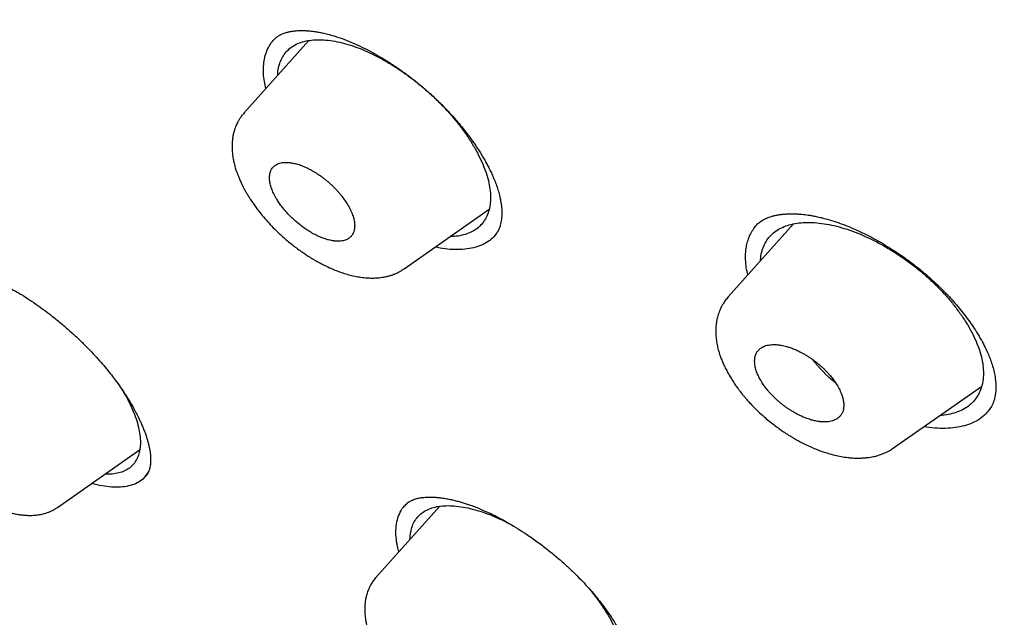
# Model space of a CAD drawing. Header units: millimetres. Extents: x 8 to 601, y 12 to 948.
# Tile 29 of 125: x 512 to 529, y 346 to 356. Entities that reach past the tile are written whole.
import ezdxf

# ---------------------------------------------------------------- set-up
doc = ezdxf.new("R2010")
doc.units = ezdxf.units.MM

msp = doc.modelspace()

# ---------------------------------------------------------------- linework, layer by layer
at = {"color": 7, "linetype": 'Continuous', "lineweight": 30}
for p, q in [((516.743, 355.822), (515.615, 354.563)), ((515.616, 354.562), (515.618, 354.564)), ((518.395, 351.857), (519.872, 352.891)), ((525.161, 352.639), (524.024, 351.37)), ((524.553, 352.65), (524.547, 352.644)), ((526.897, 348.746), (528.425, 349.815)), ((512.379, 347.715), (513.803, 348.712)), ((519.017, 347.734), (517.908, 346.497)), ((518.437, 347.779), (518.437, 347.779)), ((518.463, 347.797), (518.47, 347.804)), ((517.909, 346.496), (517.91, 346.497))]:
    msp.add_line(p, q, dxfattribs=at)
msp.add_arc((527.149, 351.546), 2.086, 217.1778, 232.6597, dxfattribs=at)
for points, knots in [([(546.31, 319.917), (546.414, 320.603), (546.621, 321.969), (546.63, 324.249), (546.489, 326.623), (546.21, 329.082), (545.791, 331.861), (545.206, 334.973), (544.448, 338.418), (543.505, 342.325), (542.383, 346.691), (541.162, 351.491), (539.875, 356.343), (538.436, 361.307), (537.042, 365.565), (535.764, 369.067), (534.688, 371.764), (533.463, 374.538), (532.048, 377.395), (530.493, 380.167), (528.807, 382.82), (527.026, 385.31), (525.063, 387.733), (522.988, 390.04), (520.858, 392.223), (518.345, 394.629), (515.447, 397.208), (512.175, 399.906), (508.912, 402.43), (505.667, 404.796), (502.447, 406.995), (499.265, 409.024), (496.13, 410.904), (493.032, 412.693), (489.945, 414.469), (486.867, 416.174), (483.815, 417.75), (480.813, 419.147), (477.885, 420.345), (475.044, 421.346), (472.303, 422.114), (469.989, 422.546), (468.089, 422.689), (466.567, 422.614), (465.194, 422.297), (464.031, 421.679), (463.132, 420.734), (462.45, 419.448), (461.999, 417.891), (461.884, 416.638), (461.829, 416.041)], [0, 0, 0, 0, 0.019898, 0.0396, 0.059164, 0.078622, 0.098012, 0.12334, 0.148581, 0.17373, 0.20787, 0.241963, 0.276211, 0.310624, 0.345209, 0.362608, 0.380134, 0.39781, 0.415671, 0.433755, 0.448995, 0.464411, 0.479836, 0.49507, 0.51012, 0.525029, 0.547188, 0.569187, 0.591087, 0.612948, 0.634795, 0.656565, 0.678193, 0.699626, 0.721058, 0.742686, 0.764457, 0.7863, 0.808166, 0.830063, 0.852062, 0.874222, 0.88913, 0.904182, 0.919413, 0.934843, 0.95025, 0.965501, 0.983579, 1, 1, 1, 1]), ([(544.101, 319.878), (544.186, 320.426), (544.357, 321.522), (544.405, 323.329), (544.343, 325.217), (544.175, 327.181), (543.925, 329.2), (543.545, 331.658), (542.994, 334.581), (542.241, 337.983), (541.364, 341.596), (540.38, 345.404), (539.346, 349.383), (538.284, 353.383), (537.143, 357.436), (535.878, 361.565), (534.681, 365.084), (533.614, 367.955), (532.744, 370.143), (531.787, 372.367), (530.725, 374.631), (529.537, 376.933), (528.317, 379.071), (527.089, 381.024), (525.891, 382.779), (524.595, 384.513), (523.059, 386.396), (521.273, 388.395), (519.254, 390.481), (517.052, 392.606), (514.679, 394.755), (512.145, 396.911), (509.6, 398.956), (507.056, 400.902), (504.307, 402.905), (501.364, 404.924), (498.239, 406.927), (495.143, 408.789), (492.07, 410.567), (489.007, 412.327), (485.964, 414.006), (482.962, 415.547), (480.214, 416.816), (477.723, 417.839), (475.479, 418.657), (473.301, 419.335), (471.201, 419.853), (469.312, 420.167), (467.644, 420.277), (466.197, 420.191), (465.011, 419.908), (464.08, 419.45), (463.376, 418.869), (462.806, 418.135), (462.314, 417.174), (461.937, 415.959), (461.7, 414.479), (461.609, 412.881), (461.637, 411.193), (461.761, 409.436), (462.028, 407.026), (462.513, 403.918), (463.277, 400.079), (464.173, 396.167), (465.154, 392.214), (466.166, 388.247), (467.144, 384.488), (468.132, 380.902), (469.144, 377.483), (470.265, 374.006), (471.363, 370.901), (472.399, 368.189), (473.336, 365.891), (474.36, 363.556), (475.474, 361.184), (476.317, 359.572), (476.739, 358.765)], [0, 0, 0, 0, 0.011709, 0.0234, 0.035079, 0.046745, 0.058401, 0.070053, 0.08835, 0.106637, 0.124908, 0.145647, 0.166375, 0.187119, 0.207887, 0.228673, 0.249479, 0.259892, 0.270315, 0.28075, 0.291198, 0.301658, 0.31213, 0.319994, 0.327864, 0.335737, 0.343609, 0.354092, 0.364563, 0.37502, 0.38755, 0.400066, 0.41258, 0.425091, 0.437599, 0.45323, 0.468841, 0.484431, 0.499999, 0.515569, 0.531166, 0.546782, 0.562408, 0.574915, 0.587424, 0.599934, 0.612454, 0.624987, 0.635443, 0.645912, 0.656393, 0.664263, 0.672136, 0.680006, 0.687871, 0.698343, 0.708803, 0.71925, 0.729685, 0.740108, 0.750521, 0.771326, 0.792113, 0.81288, 0.833624, 0.854353, 0.875091, 0.892532, 0.909986, 0.927451, 0.944927, 0.955919, 0.966921, 0.977933, 0.988958, 1, 1, 1, 1]), ([(492.139, 410.008), (492.234, 409.953), (492.422, 409.845), (492.696, 409.687), (492.957, 409.536), (493.206, 409.392), (493.44, 409.256), (493.66, 409.128), (493.867, 409.008), (494.06, 408.895), (494.243, 408.789), (494.413, 408.689), (494.572, 408.596), (494.718, 408.51), (494.853, 408.431), (494.981, 408.356), (495.107, 408.282), (495.37, 408.127), (495.773, 407.888), (496.32, 407.562), (497.019, 407.141), (497.867, 406.625), (498.864, 406.006), (499.696, 405.478), (500.363, 405.047), (500.865, 404.719), (501.373, 404.384), (501.889, 404.04), (502.417, 403.683), (502.834, 403.399), (503.136, 403.191), (503.319, 403.064), (503.504, 402.936), (503.691, 402.806), (503.88, 402.674), (504.068, 402.543), (504.251, 402.413), (504.429, 402.288), (504.598, 402.168), (504.758, 402.054), (504.907, 401.947), (505.044, 401.849), (505.175, 401.755), (505.313, 401.655), (505.465, 401.545), (505.636, 401.422), (505.817, 401.29), (506.009, 401.149), (506.212, 401), (506.519, 400.775), (506.923, 400.476), (507.399, 400.119), (507.85, 399.778), (508.279, 399.451), (508.706, 399.123), (509.276, 398.682), (509.987, 398.123), (510.668, 397.579), (511.179, 397.167), (511.523, 396.887), (511.876, 396.597), (512.185, 396.342), (512.449, 396.123), (512.663, 395.944), (512.875, 395.766), (513.079, 395.594), (513.268, 395.433), (513.442, 395.285), (513.601, 395.15), (513.745, 395.026), (513.881, 394.91), (514.017, 394.792), (514.163, 394.665), (514.323, 394.526), (514.5, 394.372), (514.695, 394.201), (514.905, 394.016), (515.195, 393.759), (515.556, 393.437), (515.978, 393.055), (516.386, 392.682), (516.784, 392.314), (517.175, 391.949), (517.622, 391.527), (518.125, 391.045), (518.683, 390.501), (519.238, 389.951), (519.789, 389.394), (520.336, 388.83), (520.839, 388.301), (521.299, 387.807), (521.718, 387.349), (522.133, 386.888), (522.543, 386.421), (522.95, 385.951), (523.345, 385.483), (523.729, 385.02), (524.1, 384.561), (524.464, 384.1), (524.823, 383.637), (525.175, 383.171), (525.523, 382.701), (525.869, 382.224), (526.155, 381.819), (526.383, 381.49), (526.555, 381.24), (526.722, 380.994), (526.88, 380.759), (527.026, 380.539), (527.159, 380.336), (527.27, 380.165), (527.36, 380.026), (527.432, 379.914), (527.503, 379.804), (527.576, 379.689), (527.655, 379.564), (527.742, 379.426), (527.835, 379.276), (527.941, 379.105), (528.059, 378.912), (528.188, 378.698), (528.321, 378.477), (528.478, 378.212), (528.654, 377.912), (528.858, 377.558), (529.065, 377.193), (529.275, 376.818), (529.498, 376.411), (529.735, 375.972), (529.984, 375.5), (530.223, 375.036), (530.489, 374.511), (530.779, 373.924), (531.091, 373.274), (531.394, 372.627), (531.688, 371.981), (531.912, 371.476), (532.073, 371.109), (532.172, 370.879), (532.272, 370.647), (532.371, 370.414), (532.47, 370.179), (532.567, 369.947), (532.66, 369.72), (532.746, 369.51), (532.825, 369.317), (532.896, 369.14), (532.964, 368.972), (533.028, 368.812), (533.09, 368.656), (533.153, 368.496), (533.223, 368.317), (533.301, 368.117), (533.387, 367.894), (533.478, 367.658), (533.57, 367.414), (533.663, 367.167), (533.797, 366.81), (533.967, 366.346), (534.167, 365.795), (534.354, 365.267), (534.53, 364.766), (534.7, 364.273), (534.866, 363.786), (535.082, 363.145), (535.344, 362.351), (535.668, 361.347), (536, 360.288), (536.339, 359.176), (536.675, 358.044), (537.008, 356.891), (537.339, 355.718), (537.662, 354.55), (537.977, 353.387), (538.354, 351.97), (538.789, 350.301), (539.283, 348.381), (539.675, 346.852), (539.968, 345.712), (540.161, 344.96), (540.353, 344.21), (540.544, 343.459), (540.734, 342.705), (540.888, 342.093), (541.005, 341.619), (541.088, 341.285), (541.172, 340.943), (541.241, 340.659), (541.295, 340.435), (541.335, 340.273), (541.373, 340.113), (541.41, 339.959), (541.445, 339.815), (541.476, 339.684), (541.504, 339.566), (541.529, 339.46), (541.552, 339.363), (541.574, 339.27), (541.596, 339.175), (541.619, 339.077), (541.644, 338.973), (541.67, 338.863), (541.697, 338.747), (541.725, 338.626), (541.755, 338.496), (541.787, 338.358), (541.82, 338.212), (541.869, 337.998), (541.932, 337.723), (542.006, 337.393), (542.076, 337.075), (542.144, 336.77), (542.208, 336.473), (542.299, 336.051), (542.415, 335.5), (542.57, 334.741), (542.734, 333.907), (542.903, 333), (543.061, 332.101), (543.208, 331.21), (543.341, 330.327), (543.433, 329.654), (543.494, 329.183), (543.527, 328.912), (543.559, 328.642), (543.59, 328.372), (543.619, 328.101), (543.65, 327.794), (543.684, 327.448), (543.71, 327.145), (543.729, 326.915), (543.74, 326.766), (543.75, 326.624), (543.759, 326.498), (543.767, 326.387), (543.773, 326.289), (543.779, 326.197), (543.784, 326.113), (543.788, 326.032), (543.793, 325.945), (543.798, 325.848), (543.803, 325.738), (543.809, 325.618), (543.814, 325.489), (543.819, 325.351), (543.824, 325.205), (543.829, 325.055), (543.832, 324.905), (543.835, 324.757), (543.837, 324.611), (543.839, 324.409), (543.839, 324.153), (543.836, 323.845), (543.829, 323.538), (543.82, 323.288), (543.81, 323.092), (543.802, 322.953), (543.794, 322.813), (543.785, 322.692), (543.778, 322.595), (543.772, 322.523), (543.767, 322.459), (543.762, 322.404), (543.758, 322.358), (543.754, 322.321), (543.751, 322.29), (543.749, 322.259), (543.745, 322.225), (543.741, 322.184), (543.736, 322.139), (543.731, 322.085), (543.724, 322.023), (543.715, 321.95), (543.705, 321.866), (543.693, 321.773), (543.68, 321.669), (543.664, 321.556), (543.645, 321.433), (543.624, 321.3), (543.6, 321.158), (543.572, 321.008), (543.542, 320.851), (543.507, 320.686), (543.468, 320.513), (543.439, 320.396), (543.424, 320.336)], [0, 0, 0, 0, 0.002938, 0.005744, 0.008416, 0.010954, 0.01336, 0.015593, 0.017697, 0.019674, 0.021521, 0.023275, 0.024894, 0.026381, 0.027734, 0.029011, 0.030294, 0.031584, 0.037035, 0.042605, 0.048243, 0.05831, 0.068375, 0.07844, 0.083473, 0.088505, 0.093571, 0.098743, 0.104025, 0.109422, 0.111232, 0.113057, 0.114897, 0.116752, 0.118621, 0.120505, 0.122344, 0.12408, 0.125789, 0.127385, 0.128868, 0.130239, 0.131503, 0.132795, 0.134387, 0.136086, 0.137893, 0.139807, 0.141828, 0.143949, 0.14894, 0.153834, 0.158122, 0.162355, 0.166586, 0.170816, 0.179275, 0.187729, 0.191056, 0.194457, 0.197959, 0.201564, 0.203665, 0.205798, 0.20795, 0.209988, 0.211882, 0.213599, 0.215177, 0.216614, 0.217911, 0.219231, 0.22069, 0.222288, 0.224025, 0.225993, 0.228114, 0.230325, 0.234713, 0.23896, 0.243065, 0.247039, 0.250986, 0.254935, 0.260647, 0.26636, 0.272072, 0.277784, 0.283494, 0.289203, 0.293688, 0.298176, 0.302666, 0.307161, 0.311663, 0.316169, 0.320461, 0.324745, 0.329025, 0.333302, 0.337578, 0.341862, 0.346212, 0.350639, 0.352896, 0.355173, 0.357442, 0.359577, 0.361563, 0.363399, 0.365086, 0.366159, 0.367161, 0.368103, 0.369121, 0.370252, 0.371497, 0.372855, 0.374326, 0.37614, 0.378098, 0.380157, 0.382191, 0.385316, 0.388358, 0.391872, 0.395271, 0.398605, 0.403002, 0.407324, 0.411572, 0.415796, 0.421831, 0.427868, 0.433908, 0.439951, 0.446025, 0.448184, 0.450361, 0.452558, 0.454773, 0.457007, 0.459253, 0.461425, 0.463497, 0.465273, 0.466968, 0.468582, 0.470116, 0.471579, 0.473103, 0.474728, 0.47675, 0.47891, 0.481208, 0.483611, 0.486014, 0.488411, 0.494028, 0.499591, 0.504631, 0.509572, 0.51442, 0.519241, 0.524064, 0.533537, 0.54301, 0.554287, 0.565565, 0.576843, 0.588926, 0.60101, 0.613094, 0.625177, 0.63726, 0.657399, 0.677538, 0.697679, 0.70559, 0.713502, 0.721413, 0.729324, 0.737258, 0.74531, 0.748786, 0.752327, 0.755962, 0.759692, 0.761397, 0.763122, 0.764863, 0.766526, 0.768057, 0.769455, 0.770721, 0.771855, 0.772858, 0.773836, 0.774846, 0.775887, 0.776994, 0.77821, 0.779421, 0.780722, 0.782116, 0.7836, 0.785176, 0.786826, 0.790513, 0.794075, 0.797511, 0.800821, 0.804011, 0.807169, 0.814613, 0.822056, 0.832126, 0.842195, 0.852263, 0.862331, 0.872398, 0.882466, 0.885623, 0.88878, 0.891937, 0.895094, 0.898271, 0.901536, 0.905986, 0.910596, 0.912451, 0.914274, 0.915988, 0.91759, 0.918864, 0.920057, 0.921171, 0.922206, 0.923162, 0.924138, 0.92539, 0.926753, 0.928227, 0.929812, 0.931544, 0.933391, 0.935293, 0.937177, 0.939044, 0.940894, 0.942728, 0.94675, 0.950689, 0.954666, 0.958762, 0.960602, 0.962465, 0.964352, 0.966249, 0.967345, 0.968329, 0.969199, 0.969957, 0.970603, 0.971091, 0.971487, 0.971883, 0.97236, 0.972915, 0.97355, 0.974265, 0.975148, 0.976173, 0.977347, 0.97867, 0.980144, 0.981767, 0.983541, 0.985466, 0.987542, 0.989769, 0.992105, 0.994588, 0.997219, 1, 1, 1, 1]), ([(515.995, 354.987), (515.986, 355.029), (515.966, 355.118), (515.953, 355.248), (515.954, 355.379), (515.969, 355.503), (516.002, 355.62), (516.051, 355.727), (516.109, 355.812), (516.155, 355.856), (516.172, 355.872)], [0, 0, 0, 0, 0.110554, 0.235554, 0.363899, 0.495686, 0.630999, 0.76993, 0.912595, 1, 1, 1, 1]), ([(516.161, 355.864), (516.169, 355.87), (516.183, 355.882), (516.205, 355.897), (516.223, 355.908), (516.24, 355.918), (516.259, 355.928), (516.283, 355.939), (516.313, 355.95), (516.346, 355.961), (516.378, 355.969), (516.406, 355.976), (516.434, 355.981), (516.462, 355.985), (516.499, 355.99), (516.548, 355.994), (516.607, 355.996), (516.671, 355.995), (516.73, 355.992), (516.785, 355.986), (516.84, 355.98), (516.906, 355.969), (516.985, 355.954), (517.077, 355.932), (517.145, 355.913), (517.18, 355.902)], [0, 0, 0, 0, 0.052069, 0.09439, 0.126921, 0.151136, 0.176454, 0.213778, 0.255868, 0.300406, 0.341067, 0.373451, 0.400155, 0.429608, 0.46221, 0.512945, 0.568141, 0.623148, 0.677124, 0.712966, 0.754691, 0.804201, 0.861548, 0.92679, 1, 1, 1, 1]), ([(517.18, 355.902), (517.236, 355.884), (517.345, 355.849), (517.511, 355.781), (517.674, 355.706), (517.832, 355.625), (517.984, 355.538), (518.139, 355.443), (518.295, 355.339), (518.449, 355.228), (518.592, 355.118), (518.724, 355.01), (518.843, 354.906), (518.951, 354.807), (519.048, 354.712), (519.138, 354.619), (519.226, 354.525), (519.311, 354.428), (519.394, 354.329), (519.474, 354.227), (519.551, 354.124), (519.622, 354.023), (519.683, 353.932), (519.734, 353.851), (519.777, 353.778), (519.818, 353.706), (519.857, 353.633), (519.895, 353.559), (519.932, 353.479), (519.968, 353.393), (520.004, 353.3), (520.034, 353.206), (520.057, 353.118), (520.073, 353.042), (520.084, 352.974), (520.09, 352.915), (520.093, 352.862), (520.094, 352.813), (520.092, 352.764), (520.087, 352.713), (520.079, 352.663), (520.068, 352.62), (520.058, 352.586), (520.047, 352.558), (520.033, 352.526), (520.013, 352.489), (519.992, 352.459), (519.98, 352.444), (519.973, 352.436)], [0, 0, 0, 0, 0.03532, 0.069405, 0.102258, 0.133865, 0.164208, 0.193268, 0.226417, 0.257669, 0.287008, 0.314426, 0.339923, 0.363502, 0.385171, 0.405716, 0.426631, 0.447948, 0.469658, 0.491754, 0.514223, 0.536922, 0.557735, 0.573521, 0.589311, 0.605203, 0.621195, 0.637329, 0.654996, 0.674853, 0.696886, 0.720786, 0.743092, 0.76302, 0.781662, 0.79909, 0.814664, 0.829461, 0.845804, 0.863863, 0.883959, 0.902401, 0.917536, 0.929462, 0.944209, 0.962223, 0.980982, 1, 1, 1, 1]), ([(516.202, 355.218), (516.203, 355.241), (516.205, 355.309), (516.229, 355.407), (516.271, 355.513), (516.33, 355.606), (516.405, 355.684), (516.496, 355.746), (516.603, 355.793), (516.724, 355.823), (516.857, 355.837), (517.001, 355.836), (517.155, 355.818), (517.318, 355.785), (517.487, 355.736), (517.662, 355.673), (517.781, 355.618), (517.84, 355.59)], [0, 0, 0, 0, 0.037542, 0.106389, 0.175169, 0.243871, 0.312494, 0.381067, 0.449673, 0.518382, 0.587198, 0.656086, 0.72499, 0.793853, 0.862635, 0.931339, 1, 1, 1, 1]), ([(517.84, 355.59), (517.9, 355.56), (518.02, 355.499), (518.201, 355.392), (518.381, 355.274), (518.558, 355.144), (518.73, 355.005), (518.897, 354.857), (519.056, 354.701), (519.205, 354.539), (519.342, 354.373), (519.466, 354.205), (519.576, 354.037), (519.672, 353.869), (519.753, 353.704), (519.817, 353.543), (519.863, 353.388), (519.891, 353.24), (519.901, 353.101), (519.893, 352.971), (519.867, 352.853), (519.825, 352.746), (519.765, 352.653), (519.689, 352.573), (519.597, 352.51), (519.49, 352.462), (519.369, 352.431), (519.27, 352.417), (519.209, 352.418), (519.197, 352.418)], [0, 0, 0, 0, 0.038, 0.076028, 0.114092, 0.152197, 0.190353, 0.228587, 0.266946, 0.305292, 0.343528, 0.381688, 0.41979, 0.457835, 0.495828, 0.533782, 0.571728, 0.609698, 0.647714, 0.685787, 0.723897, 0.762018, 0.800117, 0.838175, 0.876192, 0.914172, 0.952141, 0.990133, 1, 1, 1, 1]), ([(515.617, 354.565), (515.602, 354.547), (515.573, 354.513), (515.539, 354.462), (515.513, 354.419), (515.493, 354.379), (515.475, 354.337), (515.458, 354.292), (515.441, 354.239), (515.426, 354.177), (515.415, 354.105), (515.409, 354.03), (515.408, 353.956), (515.412, 353.885), (515.421, 353.809), (515.435, 353.73), (515.454, 353.652), (515.474, 353.582), (515.496, 353.519), (515.518, 353.462), (515.543, 353.402), (515.57, 353.343), (515.597, 353.29), (515.619, 353.247), (515.636, 353.216), (515.65, 353.192), (515.663, 353.169), (515.679, 353.143), (515.701, 353.105), (515.733, 353.056), (515.774, 352.994), (515.821, 352.927), (515.881, 352.848), (515.956, 352.756), (516.048, 352.651), (516.137, 352.558), (516.22, 352.478), (516.293, 352.411), (516.37, 352.344), (516.448, 352.28), (516.529, 352.218), (516.607, 352.161), (516.679, 352.112), (516.739, 352.073), (516.784, 352.045), (516.815, 352.026), (516.836, 352.014), (516.859, 352.001), (516.891, 351.982), (516.938, 351.957), (517.009, 351.92), (517.096, 351.878), (517.191, 351.837), (517.286, 351.801), (517.384, 351.769), (517.489, 351.741), (517.594, 351.719), (517.698, 351.704), (517.793, 351.698), (517.882, 351.697), (517.969, 351.703), (518.043, 351.714), (518.098, 351.726), (518.131, 351.734), (518.158, 351.742), (518.186, 351.751), (518.221, 351.764), (518.261, 351.78), (518.304, 351.801), (518.349, 351.826), (518.379, 351.846), (518.395, 351.857)], [0, 0, 0, 0, 0.014881, 0.029422, 0.043477, 0.055003, 0.06361, 0.0744, 0.087644, 0.103029, 0.120174, 0.14002, 0.15575, 0.171585, 0.189854, 0.208364, 0.225981, 0.243608, 0.255979, 0.269023, 0.282735, 0.296893, 0.309112, 0.318768, 0.32554, 0.330207, 0.335186, 0.341332, 0.348645, 0.361033, 0.375577, 0.391235, 0.40785, 0.431502, 0.45689, 0.484055, 0.501235, 0.519024, 0.537391, 0.556127, 0.573412, 0.59241, 0.608524, 0.621764, 0.632135, 0.638009, 0.642284, 0.646109, 0.652922, 0.662962, 0.676247, 0.698845, 0.719282, 0.737544, 0.76038, 0.78328, 0.806582, 0.830406, 0.852801, 0.871335, 0.891343, 0.913976, 0.923156, 0.93135, 0.938061, 0.943457, 0.951375, 0.963409, 0.973739, 0.98593, 1, 1, 1, 1]), ([(516.957, 352.401), (516.98, 352.392), (517.024, 352.376), (517.082, 352.359), (517.123, 352.35), (517.15, 352.345), (517.166, 352.342), (517.18, 352.341), (517.192, 352.339), (517.203, 352.338), (517.213, 352.338), (517.236, 352.336), (517.271, 352.336), (517.317, 352.341), (517.356, 352.349), (517.391, 352.361), (517.426, 352.379), (517.46, 352.403), (517.491, 352.437), (517.514, 352.476), (517.531, 352.525), (517.54, 352.584), (517.537, 352.655), (517.523, 352.731), (517.497, 352.811), (517.459, 352.896), (517.414, 352.977), (517.365, 353.053), (517.32, 353.113), (517.277, 353.166), (517.237, 353.211), (517.199, 353.252), (517.162, 353.289), (517.127, 353.322), (517.091, 353.355), (517.052, 353.388), (517.012, 353.421), (516.97, 353.453), (516.929, 353.482), (516.888, 353.51), (516.846, 353.536), (516.8, 353.563), (516.749, 353.591), (516.695, 353.617), (516.642, 353.641), (516.591, 353.659), (516.547, 353.674), (516.508, 353.685), (516.474, 353.692), (516.443, 353.698), (516.417, 353.702), (516.395, 353.704), (516.364, 353.706), (516.326, 353.706), (516.281, 353.702), (516.241, 353.694), (516.206, 353.682), (516.171, 353.664), (516.137, 353.64), (516.107, 353.607), (516.084, 353.568), (516.066, 353.519), (516.058, 353.46), (516.06, 353.389), (516.075, 353.313), (516.101, 353.233), (516.138, 353.147), (516.184, 353.066), (516.233, 352.99), (516.273, 352.936), (516.306, 352.895), (516.328, 352.868), (516.352, 352.841), (516.376, 352.814), (516.414, 352.774), (516.47, 352.72), (516.547, 352.652), (516.628, 352.589), (516.708, 352.532), (516.788, 352.484), (516.872, 352.438), (516.928, 352.414), (516.957, 352.401)], [0, 0, 0, 0, 0.0154648, 0.0289241, 0.0403774, 0.0446723, 0.0485986, 0.0521561, 0.055345, 0.0581652, 0.0606166, 0.0626994, 0.0763914, 0.0894893, 0.1019932, 0.1139035, 0.1252205, 0.1418218, 0.1581385, 0.1741727, 0.1899263, 0.2104923, 0.2305696, 0.2501642, 0.2701443, 0.2904522, 0.3110943, 0.3268041, 0.3427082, 0.3534225, 0.364225, 0.3751164, 0.3833545, 0.391823, 0.4005222, 0.4094522, 0.4186132, 0.4280054, 0.437629, 0.4457686, 0.4548196, 0.4647821, 0.475656, 0.4874412, 0.5001378, 0.5110078, 0.5210046, 0.5301281, 0.5383783, 0.545755, 0.5522583, 0.5578881, 0.5626443, 0.5762339, 0.5892763, 0.6017717, 0.6137204, 0.6251228, 0.6416633, 0.6579374, 0.6739469, 0.6896938, 0.7102787, 0.7304063, 0.7500824, 0.7701415, 0.7905, 0.811164, 0.8268711, 0.842756, 0.8491626, 0.8555982, 0.8620629, 0.8685569, 0.8750802, 0.891424, 0.9095552, 0.9294751, 0.9455945, 0.9627217, 0.9808568, 1, 1, 1, 1]), ([(524.546, 352.646), (524.555, 352.654), (524.571, 352.668), (524.599, 352.688), (524.628, 352.706), (524.655, 352.72), (524.678, 352.731), (524.698, 352.74), (524.723, 352.75), (524.757, 352.762), (524.804, 352.776), (524.857, 352.789), (524.916, 352.799), (524.982, 352.807), (525.05, 352.812), (525.114, 352.814), (525.169, 352.813), (525.211, 352.811), (525.244, 352.809), (525.273, 352.807), (525.31, 352.804), (525.358, 352.799), (525.415, 352.791), (525.48, 352.781), (525.557, 352.766), (525.647, 352.746), (525.712, 352.729), (525.746, 352.72)], [0, 0, 0, 0, 0.050398, 0.095335, 0.134809, 0.168545, 0.196303, 0.218151, 0.239208, 0.281129, 0.329144, 0.379978, 0.434342, 0.484376, 0.538125, 0.586391, 0.628366, 0.663906, 0.682737, 0.699629, 0.723841, 0.758353, 0.793398, 0.835071, 0.883385, 0.938357, 1, 1, 1, 1]), ([(524.367, 351.752), (524.365, 351.761), (524.349, 351.818), (524.334, 351.918), (524.324, 352.054), (524.33, 352.177), (524.349, 352.286), (524.377, 352.383), (524.417, 352.475), (524.47, 352.559), (524.515, 352.617), (524.545, 352.644), (524.549, 352.648)], [0, 0, 0, 0, 0.022634, 0.148059, 0.277035, 0.4097, 0.518582, 0.629959, 0.743888, 0.860435, 0.979684, 1, 1, 1, 1]), ([(524.587, 351.998), (524.588, 352.024), (524.593, 352.095), (524.62, 352.198), (524.666, 352.307), (524.73, 352.403), (524.811, 352.486), (524.909, 352.553), (525.023, 352.604), (525.15, 352.64), (525.291, 352.661), (525.443, 352.665), (525.605, 352.655), (525.776, 352.629), (525.953, 352.587), (526.135, 352.531), (526.26, 352.482), (526.322, 352.457)], [0, 0, 0, 0, 0.040814, 0.109429, 0.177992, 0.246479, 0.314874, 0.383191, 0.451529, 0.519977, 0.588545, 0.657197, 0.725876, 0.794521, 0.863087, 0.931563, 1, 1, 1, 1]), ([(525.746, 352.72), (525.796, 352.705), (525.895, 352.675), (526.044, 352.621), (526.19, 352.562), (526.345, 352.491), (526.508, 352.409), (526.677, 352.315), (526.835, 352.22), (526.982, 352.125), (527.116, 352.031), (527.238, 351.94), (527.348, 351.854), (527.446, 351.772), (527.546, 351.686), (527.649, 351.591), (527.757, 351.485), (527.862, 351.375), (527.964, 351.262), (528.062, 351.146), (528.155, 351.027), (528.241, 350.908), (528.325, 350.782), (528.403, 350.653), (528.475, 350.52), (528.53, 350.403), (528.575, 350.294), (528.611, 350.191), (528.64, 350.087), (528.659, 349.994), (528.669, 349.915), (528.674, 349.851), (528.675, 349.8), (528.674, 349.759), (528.671, 349.723), (528.667, 349.688), (528.661, 349.65), (528.653, 349.613), (528.644, 349.58), (528.635, 349.553), (528.627, 349.531), (528.619, 349.511), (528.609, 349.49), (528.595, 349.464), (528.577, 349.434), (528.562, 349.413), (528.554, 349.402)], [0, 0, 0, 0, 0.031283, 0.061444, 0.090492, 0.118423, 0.153918, 0.187405, 0.218869, 0.248299, 0.275686, 0.301029, 0.324326, 0.345578, 0.364787, 0.390471, 0.416041, 0.442049, 0.468496, 0.495376, 0.52268, 0.550065, 0.576146, 0.608649, 0.638739, 0.668808, 0.692166, 0.718009, 0.746287, 0.774532, 0.795243, 0.814699, 0.832187, 0.844309, 0.855371, 0.869477, 0.882857, 0.89783, 0.911377, 0.923127, 0.933089, 0.940869, 0.951406, 0.964783, 0.980986, 1, 1, 1, 1]), ([(520.015, 352.494), (519.996, 352.467), (519.952, 352.405), (519.86, 352.329), (519.743, 352.264), (519.607, 352.22), (519.455, 352.194), (519.289, 352.189), (519.116, 352.2), (518.994, 352.224), (518.935, 352.235)], [0, 0, 0, 0, 0.099653, 0.228924, 0.35826, 0.488124, 0.618465, 0.749126, 0.879894, 1, 1, 1, 1]), ([(526.322, 352.457), (526.385, 352.429), (526.51, 352.374), (526.699, 352.275), (526.886, 352.164), (527.07, 352.042), (527.25, 351.91), (527.424, 351.769), (527.589, 351.619), (527.744, 351.462), (527.887, 351.301), (528.016, 351.137), (528.131, 350.971), (528.231, 350.806), (528.314, 350.642), (528.379, 350.481), (528.426, 350.326), (528.453, 350.177), (528.461, 350.036), (528.45, 349.904), (528.42, 349.783), (528.373, 349.673), (528.308, 349.575), (528.226, 349.491), (528.127, 349.423), (528.013, 349.369), (527.884, 349.333), (527.781, 349.314), (527.717, 349.312), (527.705, 349.311)], [0, 0, 0, 0, 0.038034, 0.076096, 0.11419, 0.152322, 0.190501, 0.228758, 0.267145, 0.305523, 0.343797, 0.381996, 0.420129, 0.4582, 0.496209, 0.534172, 0.572127, 0.6101, 0.648117, 0.686193, 0.724316, 0.762459, 0.80059, 0.838686, 0.876746, 0.91476, 0.952751, 0.99076, 1, 1, 1, 1]), ([(510.198, 351.768), (510.204, 351.773), (510.215, 351.782), (510.23, 351.793), (510.243, 351.8), (510.254, 351.806), (510.265, 351.812), (510.277, 351.817), (510.292, 351.823), (510.309, 351.829), (510.326, 351.834), (510.341, 351.838), (510.355, 351.842), (510.373, 351.845), (510.397, 351.849), (510.428, 351.853), (510.462, 351.855), (510.497, 351.856), (510.532, 351.856), (510.566, 351.854), (510.6, 351.852), (510.637, 351.848), (510.681, 351.842), (510.738, 351.833), (510.803, 351.82), (510.875, 351.802), (510.942, 351.783), (511.004, 351.764), (511.062, 351.744), (511.133, 351.718), (511.213, 351.686), (511.301, 351.648), (511.395, 351.605), (511.5, 351.552), (511.617, 351.489), (511.7, 351.439), (511.743, 351.414)], [0, 0, 0, 0, 0.036332, 0.065566, 0.087661, 0.10276, 0.117248, 0.134273, 0.153853, 0.1775, 0.197904, 0.214065, 0.226882, 0.241741, 0.264901, 0.292861, 0.322352, 0.349102, 0.373076, 0.400304, 0.423164, 0.442453, 0.471558, 0.5055, 0.543809, 0.583711, 0.624781, 0.651047, 0.679254, 0.714304, 0.75662, 0.79574, 0.83958, 0.888188, 0.94163, 1, 1, 1, 1]), ([(511.741, 351.415), (511.791, 351.384), (511.89, 351.323), (512.035, 351.223), (512.174, 351.122), (512.321, 351.009), (512.474, 350.883), (512.63, 350.746), (512.774, 350.611), (512.905, 350.48), (513.024, 350.355), (513.131, 350.235), (513.227, 350.123), (513.312, 350.017), (513.393, 349.91), (513.47, 349.803), (513.54, 349.7), (513.597, 349.611), (513.643, 349.535), (513.68, 349.472), (513.709, 349.418), (513.734, 349.373), (513.756, 349.33), (513.779, 349.284), (513.804, 349.233), (513.831, 349.173), (513.859, 349.108), (513.886, 349.04), (513.91, 348.975), (513.93, 348.913), (513.949, 348.846), (513.966, 348.777), (513.98, 348.71), (513.988, 348.653), (513.992, 348.608), (513.994, 348.572), (513.995, 348.54), (513.994, 348.506), (513.992, 348.474), (513.989, 348.446), (513.985, 348.423), (513.981, 348.405), (513.977, 348.389), (513.972, 348.372), (513.966, 348.353), (513.959, 348.335), (513.951, 348.318), (513.942, 348.301), (513.932, 348.285), (513.92, 348.268), (513.91, 348.257), (513.905, 348.252)], [0, 0, 0, 0, 0.035163, 0.069155, 0.101989, 0.133667, 0.174102, 0.212476, 0.248786, 0.283031, 0.315216, 0.345351, 0.373447, 0.399519, 0.423576, 0.452716, 0.478199, 0.500032, 0.518578, 0.535539, 0.547907, 0.559432, 0.570116, 0.581361, 0.595354, 0.611153, 0.62942, 0.648627, 0.667261, 0.685324, 0.702818, 0.727643, 0.749461, 0.768766, 0.788119, 0.799568, 0.81279, 0.827782, 0.843794, 0.857782, 0.869246, 0.878475, 0.887082, 0.897796, 0.910894, 0.924273, 0.936889, 0.948768, 0.962388, 0.979473, 1, 1, 1, 1]), ([(524.026, 351.372), (524.008, 351.35), (523.975, 351.311), (523.938, 351.254), (523.911, 351.206), (523.888, 351.16), (523.869, 351.112), (523.852, 351.063), (523.84, 351.02), (523.831, 350.983), (523.825, 350.952), (523.82, 350.924), (523.816, 350.893), (523.81, 350.831), (523.808, 350.745), (523.816, 350.64), (523.831, 350.544), (523.853, 350.446), (523.881, 350.357), (523.912, 350.274), (523.943, 350.201), (523.979, 350.127), (524.019, 350.051), (524.063, 349.975), (524.11, 349.9), (524.157, 349.83), (524.2, 349.771), (524.235, 349.725), (524.265, 349.686), (524.297, 349.647), (524.335, 349.602), (524.388, 349.543), (524.458, 349.467), (524.546, 349.381), (524.639, 349.295), (524.731, 349.218), (524.819, 349.148), (524.904, 349.085), (524.979, 349.033), (525.038, 348.994), (525.08, 348.967), (525.112, 348.948), (525.144, 348.928), (525.186, 348.904), (525.243, 348.871), (525.316, 348.833), (525.401, 348.791), (525.493, 348.749), (525.584, 348.712), (525.672, 348.68), (525.769, 348.649), (525.874, 348.621), (525.99, 348.596), (526.087, 348.582), (526.161, 348.575), (526.214, 348.572), (526.266, 348.57), (526.323, 348.571), (526.383, 348.574), (526.441, 348.579), (526.493, 348.586), (526.542, 348.596), (526.584, 348.605), (526.622, 348.616), (526.654, 348.626), (526.685, 348.636), (526.715, 348.648), (526.748, 348.661), (526.789, 348.681), (526.84, 348.708), (526.876, 348.732), (526.896, 348.745)], [0, 0, 0, 0, 0.019275, 0.034925, 0.046887, 0.058405, 0.072228, 0.083508, 0.094674, 0.103507, 0.109975, 0.116062, 0.12354, 0.132401, 0.159909, 0.182786, 0.203792, 0.225162, 0.248838, 0.264906, 0.281715, 0.29873, 0.315931, 0.333321, 0.350903, 0.367542, 0.381582, 0.391962, 0.400312, 0.409154, 0.420048, 0.432995, 0.453059, 0.476364, 0.499563, 0.520661, 0.540699, 0.559705, 0.577631, 0.589385, 0.598276, 0.604305, 0.609688, 0.618668, 0.630725, 0.645872, 0.664129, 0.683709, 0.702609, 0.720839, 0.738404, 0.763354, 0.787641, 0.812263, 0.82522, 0.836175, 0.846833, 0.860018, 0.87412, 0.887609, 0.899465, 0.910015, 0.921418, 0.929183, 0.937119, 0.944734, 0.952019, 0.959445, 0.969685, 0.983191, 1, 1, 1, 1]), ([(509.648, 350.466), (509.634, 350.449), (509.609, 350.419), (509.579, 350.375), (509.557, 350.339), (509.541, 350.307), (509.526, 350.274), (509.512, 350.239), (509.499, 350.202), (509.489, 350.169), (509.481, 350.137), (509.475, 350.104), (509.468, 350.065), (509.463, 350.02), (509.46, 349.973), (509.46, 349.929), (509.461, 349.889), (509.463, 349.852), (509.467, 349.812), (509.473, 349.765), (509.486, 349.689), (509.511, 349.59), (509.546, 349.486), (509.578, 349.406), (509.602, 349.35), (509.627, 349.299), (509.653, 349.247), (509.684, 349.189), (509.72, 349.124), (509.775, 349.034), (509.853, 348.917), (509.946, 348.79), (510.039, 348.676), (510.128, 348.574), (510.225, 348.471), (510.33, 348.367), (510.443, 348.264), (510.559, 348.166), (510.672, 348.078), (510.777, 348.002), (510.867, 347.942), (510.943, 347.894), (511.007, 347.857), (511.062, 347.826), (511.111, 347.799), (511.159, 347.775), (511.213, 347.749), (511.276, 347.721), (511.353, 347.688), (511.439, 347.657), (511.529, 347.63), (511.611, 347.609), (511.69, 347.593), (511.767, 347.582), (511.842, 347.576), (511.916, 347.575), (511.991, 347.579), (512.055, 347.587), (512.106, 347.597), (512.141, 347.605), (512.173, 347.615), (512.21, 347.627), (512.249, 347.642), (512.292, 347.662), (512.335, 347.686), (512.364, 347.705), (512.379, 347.715)], [0, 0, 0, 0, 0.014945, 0.027382, 0.037273, 0.045628, 0.054491, 0.063915, 0.073292, 0.082325, 0.089356, 0.097287, 0.10732, 0.119417, 0.131267, 0.142355, 0.15116, 0.159231, 0.168932, 0.180276, 0.193224, 0.223492, 0.25084, 0.266237, 0.279074, 0.290058, 0.302176, 0.315782, 0.330871, 0.347442, 0.379127, 0.412887, 0.436562, 0.461195, 0.486828, 0.513489, 0.541031, 0.569276, 0.595767, 0.619738, 0.641204, 0.657309, 0.671655, 0.684244, 0.695144, 0.704817, 0.716824, 0.731199, 0.747177, 0.769821, 0.790243, 0.808974, 0.827504, 0.845912, 0.863817, 0.881331, 0.899172, 0.918368, 0.928466, 0.937093, 0.944239, 0.952252, 0.964195, 0.974357, 0.98629, 1, 1, 1, 1]), ([(525.416, 349.25), (525.442, 349.242), (525.49, 349.226), (525.554, 349.212), (525.599, 349.205), (525.627, 349.202), (525.644, 349.2), (525.658, 349.199), (525.671, 349.199), (525.682, 349.198), (525.708, 349.198), (525.746, 349.199), (525.793, 349.206), (525.835, 349.216), (525.872, 349.23), (525.91, 349.249), (525.946, 349.276), (525.979, 349.312), (526.005, 349.352), (526.024, 349.403), (526.034, 349.463), (526.032, 349.535), (526.018, 349.611), (525.992, 349.691), (525.953, 349.776), (525.907, 349.856), (525.855, 349.93), (525.809, 349.99), (525.764, 350.041), (525.722, 350.086), (525.682, 350.125), (525.644, 350.16), (525.608, 350.192), (525.57, 350.224), (525.53, 350.255), (525.488, 350.286), (525.444, 350.316), (525.398, 350.346), (525.35, 350.375), (525.296, 350.404), (525.236, 350.435), (525.169, 350.464), (525.104, 350.489), (525.044, 350.508), (524.994, 350.521), (524.949, 350.53), (524.91, 350.536), (524.877, 350.54), (524.848, 350.542), (524.813, 350.543), (524.771, 350.541), (524.723, 350.535), (524.681, 350.525), (524.644, 350.511), (524.607, 350.492), (524.57, 350.466), (524.537, 350.43), (524.512, 350.39), (524.493, 350.34), (524.483, 350.279), (524.485, 350.208), (524.499, 350.131), (524.525, 350.051), (524.564, 349.966), (524.61, 349.885), (524.661, 349.811), (524.708, 349.752), (524.753, 349.7), (524.794, 349.656), (524.834, 349.616), (524.872, 349.581), (524.908, 349.549), (524.946, 349.517), (524.986, 349.486), (525.028, 349.455), (525.072, 349.424), (525.122, 349.392), (525.181, 349.357), (525.251, 349.319), (525.331, 349.281), (525.387, 349.261), (525.416, 349.25)], [0, 0, 0, 0, 0.016435, 0.030699, 0.042791, 0.046947, 0.050768, 0.054253, 0.057403, 0.060218, 0.062697, 0.076363, 0.089448, 0.101953, 0.113879, 0.125226, 0.141842, 0.158165, 0.1742, 0.189951, 0.21051, 0.230584, 0.250184, 0.270078, 0.290326, 0.31094, 0.326654, 0.342586, 0.353333, 0.364181, 0.375131, 0.383324, 0.391762, 0.400445, 0.409372, 0.418546, 0.427965, 0.437631, 0.447284, 0.458361, 0.47086, 0.484781, 0.500125, 0.512085, 0.523034, 0.532974, 0.541903, 0.549822, 0.556731, 0.562629, 0.576193, 0.589222, 0.601719, 0.613683, 0.625114, 0.641663, 0.657939, 0.673946, 0.689689, 0.71027, 0.730399, 0.750088, 0.770061, 0.790359, 0.810994, 0.826704, 0.842616, 0.85334, 0.864157, 0.875069, 0.883289, 0.891743, 0.900433, 0.909358, 0.918519, 0.927917, 0.93755, 0.950263, 0.964909, 0.981488, 1, 1, 1, 1]), ([(513.499, 349.76), (513.521, 349.723), (513.576, 349.631), (513.649, 349.487), (513.717, 349.33), (513.768, 349.179), (513.801, 349.037), (513.818, 348.903), (513.817, 348.78), (513.799, 348.668), (513.765, 348.569), (513.715, 348.483), (513.649, 348.411), (513.567, 348.356), (513.469, 348.316), (513.358, 348.295), (513.268, 348.287), (513.213, 348.291), (513.203, 348.292)], [0, 0, 0, 0, 0.044981, 0.112082, 0.179131, 0.246186, 0.313291, 0.380477, 0.447749, 0.515072, 0.582395, 0.649665, 0.716853, 0.78397, 0.851031, 0.918087, 0.985192, 1, 1, 1, 1]), ([(528.579, 349.437), (528.553, 349.403), (528.501, 349.333), (528.396, 349.248), (528.272, 349.179), (528.129, 349.129), (527.971, 349.097), (527.798, 349.083), (527.615, 349.087), (527.486, 349.105), (527.422, 349.113)], [0, 0, 0, 0, 0.119283, 0.244717, 0.370219, 0.496269, 0.622812, 0.749692, 0.876693, 1, 1, 1, 1]), ([(513.963, 348.346), (513.931, 348.296), (513.858, 348.179), (513.687, 348.1), (513.509, 348.065), (513.358, 348.06), (513.192, 348.081), (513.065, 348.101), (512.989, 348.128), (512.976, 348.133)], [0, 0, 0, 0, 0.19507, 0.454734, 0.584655, 0.714697, 0.844834, 0.974987, 1, 1, 1, 1]), ([(518.435, 347.777), (518.444, 347.784), (518.459, 347.797), (518.485, 347.815), (518.514, 347.831), (518.543, 347.844), (518.576, 347.857), (518.615, 347.868), (518.654, 347.877), (518.695, 347.884), (518.74, 347.889), (518.787, 347.893), (518.83, 347.894), (518.873, 347.894), (518.923, 347.892), (518.982, 347.887), (519.055, 347.879), (519.135, 347.866), (519.217, 347.85), (519.295, 347.831), (519.369, 347.811), (519.44, 347.79), (519.514, 347.766), (519.597, 347.736), (519.689, 347.7), (519.793, 347.657), (519.866, 347.623), (519.904, 347.605)], [0, 0, 0, 0, 0.050604, 0.092605, 0.127412, 0.15855, 0.202256, 0.24507, 0.27623, 0.311647, 0.35061, 0.386564, 0.417944, 0.445495, 0.475475, 0.515272, 0.559525, 0.607626, 0.654433, 0.697374, 0.736419, 0.771653, 0.80838, 0.849557, 0.895202, 0.945338, 1, 1, 1, 1]), ([(518.307, 346.943), (518.302, 346.959), (518.279, 347.034), (518.259, 347.159), (518.251, 347.318), (518.268, 347.467), (518.312, 347.603), (518.37, 347.709), (518.424, 347.759), (518.443, 347.777)], [0, 0, 0, 0, 0.043533, 0.202745, 0.366577, 0.536845, 0.713539, 0.896546, 1, 1, 1, 1]), ([(518.502, 347.16), (518.502, 347.182), (518.502, 347.246), (518.522, 347.341), (518.559, 347.443), (518.614, 347.531), (518.686, 347.605), (518.774, 347.665), (518.877, 347.708), (518.995, 347.735), (519.127, 347.747), (519.269, 347.743), (519.422, 347.723), (519.583, 347.688), (519.752, 347.638), (519.926, 347.574), (520.045, 347.519), (520.105, 347.491)], [0, 0, 0, 0, 0.036365, 0.105301, 0.174159, 0.242933, 0.311633, 0.380298, 0.449, 0.517799, 0.586705, 0.655682, 0.724675, 0.793625, 0.862491, 0.931273, 1, 1, 1, 1]), ([(519.903, 347.606), (519.956, 347.579), (520.063, 347.526), (520.221, 347.438), (520.374, 347.346), (520.537, 347.24), (520.708, 347.121), (520.884, 346.987), (521.047, 346.854), (521.199, 346.721), (521.337, 346.591), (521.463, 346.465), (521.576, 346.343), (521.678, 346.227), (521.774, 346.11), (521.862, 345.995), (521.943, 345.883), (522.011, 345.781), (522.069, 345.691), (522.116, 345.612), (522.154, 345.544), (522.185, 345.485), (522.212, 345.432), (522.237, 345.381), (522.265, 345.321), (522.293, 345.254), (522.321, 345.181), (522.345, 345.112), (522.362, 345.056), (522.374, 345.012), (522.383, 344.973), (522.392, 344.93), (522.399, 344.888), (522.405, 344.85), (522.408, 344.819), (522.41, 344.79), (522.411, 344.758), (522.411, 344.721), (522.409, 344.684), (522.406, 344.648), (522.401, 344.615), (522.393, 344.578), (522.382, 344.539), (522.368, 344.504), (522.355, 344.478), (522.344, 344.459), (522.33, 344.437), (522.319, 344.422), (522.312, 344.414)], [0, 0, 0, 0, 0.035532, 0.070019, 0.10347, 0.135885, 0.177483, 0.217227, 0.255113, 0.291144, 0.325331, 0.357691, 0.388247, 0.417009, 0.443968, 0.473938, 0.501312, 0.526084, 0.548252, 0.567815, 0.584774, 0.599132, 0.612116, 0.625426, 0.639073, 0.658736, 0.679047, 0.698796, 0.71707, 0.726951, 0.738912, 0.752946, 0.767784, 0.780645, 0.791431, 0.800157, 0.812099, 0.826779, 0.843296, 0.859009, 0.873755, 0.888327, 0.913589, 0.938915, 0.949363, 0.962889, 0.979774, 1, 1, 1, 1]), ([(520.105, 347.491), (520.165, 347.462), (520.23, 347.43), (520.295, 347.392), (520.3, 347.389)], [0, 0, 0, 0, 0.9225, 1, 1, 1, 1]), ([(517.909, 346.498), (517.892, 346.478), (517.86, 346.439), (517.823, 346.381), (517.797, 346.332), (517.777, 346.288), (517.76, 346.245), (517.746, 346.199), (517.732, 346.143), (517.721, 346.081), (517.714, 346.016), (517.712, 345.954), (517.713, 345.902), (517.717, 345.854), (517.722, 345.802), (517.731, 345.746), (517.743, 345.69), (517.755, 345.639), (517.769, 345.592), (517.785, 345.544), (517.804, 345.489), (517.829, 345.429), (517.856, 345.369), (517.881, 345.316), (517.906, 345.267), (517.933, 345.218), (517.966, 345.161), (518.009, 345.091), (518.064, 345.009), (518.133, 344.913), (518.209, 344.816), (518.289, 344.721), (518.37, 344.633), (518.454, 344.547), (518.547, 344.457), (518.649, 344.366), (518.758, 344.276), (518.863, 344.196), (518.963, 344.125), (519.057, 344.063), (519.137, 344.014), (519.202, 343.976), (519.25, 343.949), (519.289, 343.928), (519.322, 343.911), (519.356, 343.894), (519.399, 343.873), (519.456, 343.847), (519.521, 343.819), (519.587, 343.793), (519.648, 343.77), (519.701, 343.753), (519.745, 343.74), (519.782, 343.729), (519.818, 343.72), (519.86, 343.71), (519.912, 343.698), (519.973, 343.688), (520.038, 343.679), (520.101, 343.673), (520.159, 343.67), (520.212, 343.67), (520.259, 343.671), (520.303, 343.675), (520.348, 343.68), (520.39, 343.687), (520.429, 343.695), (520.46, 343.702), (520.486, 343.709), (520.509, 343.716), (520.532, 343.724), (520.559, 343.734), (520.593, 343.748), (520.633, 343.767), (520.679, 343.792), (520.709, 343.812), (520.725, 343.823)], [0, 0, 0, 0, 0.017625, 0.03388, 0.048382, 0.06004, 0.069305, 0.081282, 0.09447, 0.109955, 0.127642, 0.142107, 0.153986, 0.164396, 0.176579, 0.190693, 0.204204, 0.216044, 0.226251, 0.236958, 0.249903, 0.264862, 0.279336, 0.29162, 0.301749, 0.313244, 0.326623, 0.342122, 0.362302, 0.385211, 0.410851, 0.431884, 0.454254, 0.4762, 0.497354, 0.524238, 0.549525, 0.573264, 0.59549, 0.616229, 0.635476, 0.648074, 0.658543, 0.66688, 0.673389, 0.679785, 0.689073, 0.701275, 0.71636, 0.731252, 0.744216, 0.756403, 0.76608, 0.773346, 0.780953, 0.790138, 0.800911, 0.815632, 0.830757, 0.845268, 0.859163, 0.871217, 0.882376, 0.892564, 0.902466, 0.914419, 0.922941, 0.9307, 0.937151, 0.94248, 0.947361, 0.954105, 0.962726, 0.973238, 0.985656, 1, 1, 1, 1]), ([(521.622, 346.29), (521.665, 346.236), (521.751, 346.127), (521.864, 345.963), (521.965, 345.8), (522.049, 345.639), (522.118, 345.482), (522.169, 345.331), (522.201, 345.187), (522.215, 345.052), (522.212, 344.926), (522.19, 344.812), (522.152, 344.709), (522.096, 344.619), (522.024, 344.543), (521.935, 344.483), (521.831, 344.438), (521.712, 344.41), (521.618, 344.398), (521.56, 344.4), (521.55, 344.4)], [0, 0, 0, 0, 0.057794, 0.116019, 0.174153, 0.232209, 0.290215, 0.348227, 0.406281, 0.464402, 0.522601, 0.58085, 0.639105, 0.69732, 0.755469, 0.813558, 0.871592, 0.929613, 0.987674, 1, 1, 1, 1])]:
    msp.add_open_spline(points, degree=3, knots=knots, dxfattribs=at)

doc.saveas('drawing.dxf')
